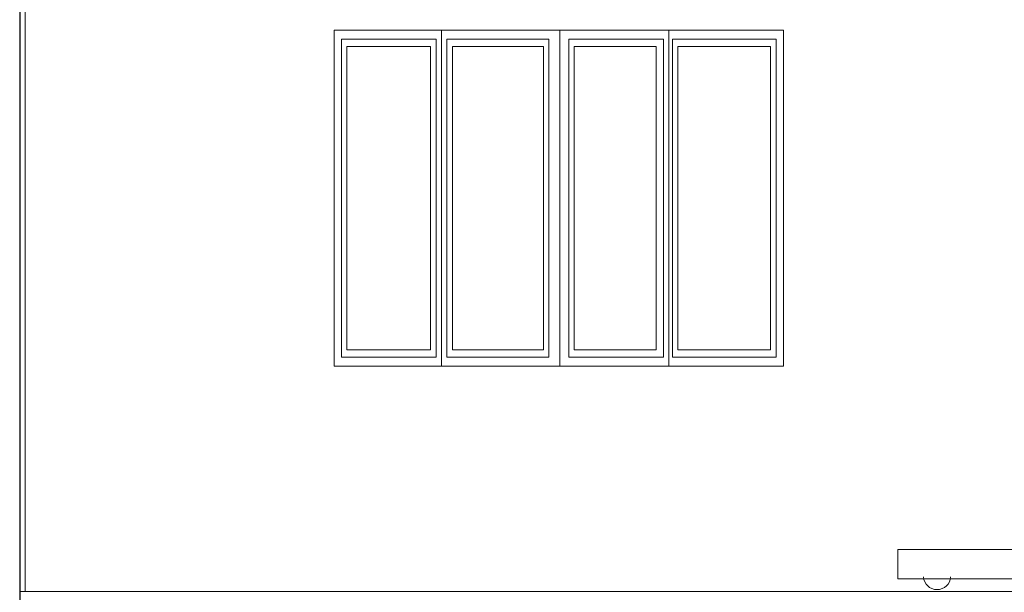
# Model space of a CAD drawing. Header units: metres. Extents: x 5.7 to 89.8, y 4 to 63.5.
# Tile 140 of 256: x 31.6 to 36.9, y 35.2 to 38.3. Entities that reach past the tile are written whole.
import ezdxf

# ---------------------------------------------------------------- set-up
doc = ezdxf.new("R2010")
doc.units = ezdxf.units.M
doc.header["$MEASUREMENT"] = 0
for name, color, linetype in [('PDF17_furn', 7, 'Continuous'), ('PDF17_kaff', 7, 'Continuous'), ('PDF17_wall', 7, 'Continuous'), ('PDF17_WIN', 7, 'Continuous')]:
    doc.layers.add(name, color=color, linetype=linetype)

msp = doc.modelspace()

# ---------------------------------------------------------------- linework, layer by layer
at = {"layer": 'PDF17_furn', "lineweight": 18}
msp.add_lwpolyline([(37.536, 36.6724), (37.5842, 36.6724), (38.1235, 35.4685), (36.2936, 35.4685), (36.2936, 35.3144), (38.1235, 35.3144), (38.1235, 35.5552)], dxfattribs=at)
msp.add_arc((36.5006, 35.3288), 0.0722, 183.3453, 356.6547, dxfattribs=at)
at = {"layer": 'PDF17_kaff', "lineweight": 20}
for points in [[(31.6706, 38.8202), (31.6706, 35.247)], [(42.6694, 35.247), (31.6417, 35.247)]]:
    msp.add_lwpolyline(points, dxfattribs=at)
at = {"layer": 'PDF17_wall', "lineweight": 25}
msp.add_lwpolyline([(31.6417, 39.0609), (31.6417, 35.1314)], dxfattribs=at)
at = {"layer": 'PDF17_WIN', "lineweight": 18}
for points in [[(34.5022, 36.4413), (35.6868, 36.4413), (35.6868, 38.223), (34.5022, 38.223), (34.5022, 36.4413), (34.5022, 38.223), (33.3079, 38.223), (33.3079, 36.4413)], [(33.3464, 36.4894), (33.8472, 36.4894), (33.8472, 38.1749), (33.3464, 38.1749)], [(33.8184, 36.5279), (33.3753, 36.5279), (33.3753, 38.1363), (33.8184, 38.1363)], [(33.905, 36.4894), (34.4444, 36.4894), (34.4444, 38.1749), (33.905, 38.1749)], [(34.4155, 36.5279), (33.9339, 36.5279), (33.9339, 38.1363), (34.4155, 38.1363)], [(34.5503, 36.4894), (35.0511, 36.4894), (35.0511, 38.1749), (34.5503, 38.1749)], [(35.0126, 36.5279), (34.5792, 36.5279), (34.5792, 38.1363), (35.0126, 38.1363)], [(35.0993, 36.4894), (35.6483, 36.4894), (35.6483, 38.1749), (35.0993, 38.1749)], [(35.6194, 36.5279), (35.1282, 36.5279), (35.1282, 38.1363), (35.6194, 38.1363)]]:
    msp.add_lwpolyline(points, close=True, dxfattribs=at)
for points in [[(33.8761, 38.223), (33.8761, 36.4413)], [(35.08, 38.223), (35.08, 36.4413)]]:
    msp.add_lwpolyline(points, dxfattribs=at)

doc.saveas('drawing.dxf')
